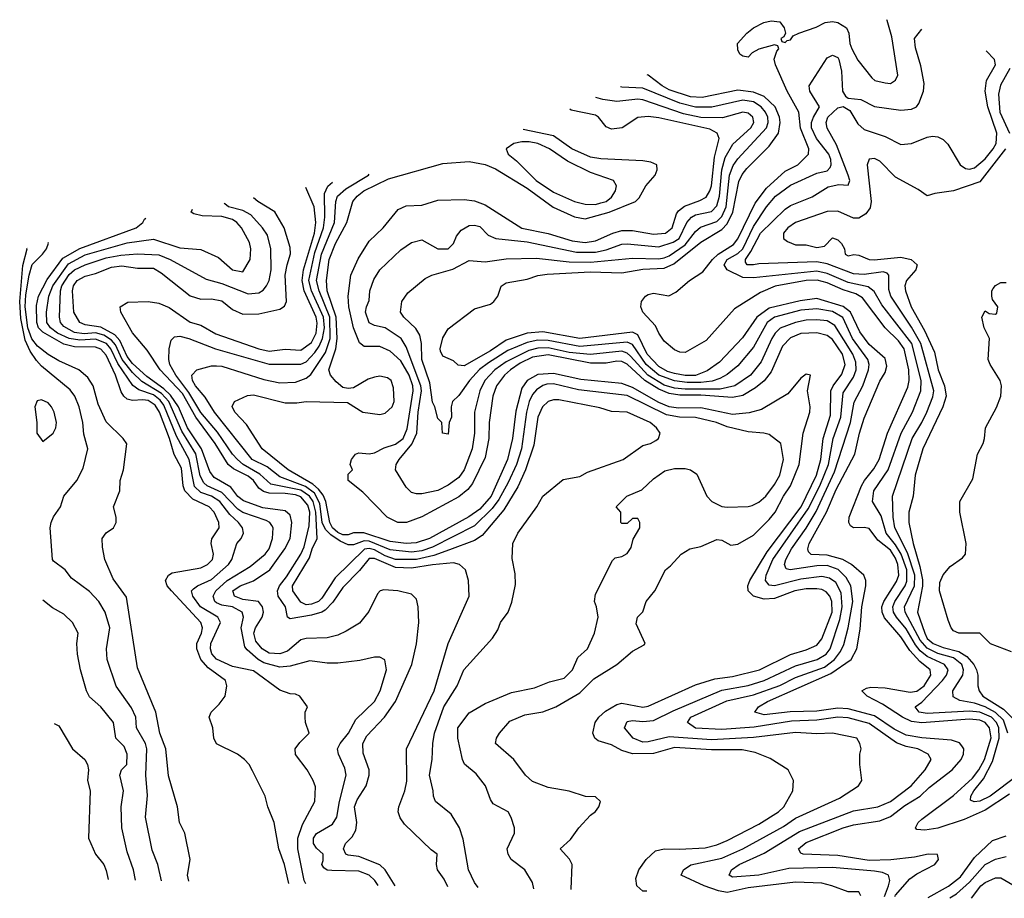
# Model space of a CAD drawing. Header units: inches. Extents: x 1793402 to 1900366, y 320852 to 470679.
# Tile 116 of 256: x 1793402 to 1797143, y 384522 to 387861. Entities that reach past the tile are written whole.
import ezdxf

# ---------------------------------------------------------------- set-up
doc = ezdxf.new("R2010")
doc.units = ezdxf.units.IN
doc.header["$MEASUREMENT"] = 0
doc.layers.add('B7398', color=7, linetype='Continuous')

msp = doc.modelspace()

# ---------------------------------------------------------------- linework, layer by layer
at = {"layer": 'B7398', "color": 4}
for points, elevation in [([(1797162.6, 384917.5), (1797070, 384856.8), (1796990, 384822), (1796890, 384788.7), (1796840.5, 384780.5), (1796810, 384784), (1796805.2, 384790), (1796815.1, 384810), (1796830, 384823), (1796950, 384912.8), (1797021.4, 384978.6), (1797046, 385010), (1797068.1, 385050), (1797092.3, 385132.3), (1797086, 385170), (1797070, 385189.7), (1797050, 385198.4), (1797010, 385202.3), (1796830, 385188.5), (1796790, 385194), (1796755.8, 385210), (1796680, 385260), (1796622, 385290), (1796601.2, 385310), (1796618.9, 385321.1), (1796635.9, 385324.1), (1796690, 385322.3), (1796785.3, 385305.3), (1796810, 385309.1), (1796838.5, 385330), (1796864, 385370), (1796861.6, 385390), (1796822.1, 385422.1), (1796783.6, 385463.6), (1796750, 385515.8), (1796687.8, 385587.8), (1796678.2, 385610), (1796677.2, 385630), (1796684.5, 385650), (1796733.7, 385726.3), (1796742.5, 385750), (1796738.7, 385790), (1796730, 385814.3), (1796710, 385845.1), (1796662.9, 385882.9), (1796630, 385927.3), (1796610, 385931.8), (1796569.6, 385929.6), (1796558, 385938), (1796552.3, 385950), (1796553.6, 385970), (1796600.4, 386090), (1796611.1, 386110), (1796646.5, 386153.5), (1796667.2, 386190), (1796699.1, 386290), (1796775.9, 386464.1), (1796780.9, 386490), (1796780.3, 386530), (1796762.8, 386610), (1796741, 386641), (1796689.7, 386690), (1796604.6, 386804.6), (1796578.9, 386818.9), (1796530, 386834.8), (1796470, 386861.6), (1796431.3, 386871.3), (1796390, 386869.8), (1796271.8, 386848.2), (1796216.1, 386823.9), (1796118.3, 386761.7), (1796010, 386641.6), (1795930, 386596), (1795910, 386597.2), (1795890, 386606), (1795850, 386639.3), (1795830, 386669.2), (1795817.8, 386697.8), (1795769.5, 386750), (1795762, 386770), (1795764.5, 386790), (1795779.3, 386810), (1795790, 386816.4), (1795810, 386821.3), (1795867.8, 386812.2), (1795895.1, 386824.9), (1795947, 386870), (1795997.5, 386902.5), (1796033.7, 386950), (1796055.4, 386970), (1796113.5, 387006.5), (1796130, 387028.4), (1796196.8, 387163.2), (1796238.7, 387221.3), (1796310, 387284.9), (1796358, 387310), (1796399.3, 387350), (1796400.7, 387370), (1796368.4, 387448.4), (1796362.6, 387510), (1796317.4, 387590), (1796274, 387690), (1796268.9, 387711.1), (1796278, 387742), (1796286, 387750), (1796282, 387762), (1796270, 387766), (1796210, 387748.7), (1796185.4, 387734.6), (1796170, 387718), (1796150, 387722), (1796138, 387730), (1796130, 387746), (1796129, 387770), (1796164, 387810), (1796189.5, 387830.5), (1796229.6, 387850.4), (1796256.7, 387856.7), (1796290, 387852.7), (1796306.8, 387830), (1796312, 387810), (1796304.7, 387795.3), (1796294, 387790), (1796298, 387778), (1796310, 387774), (1796318, 387782), (1796330, 387784.7), (1796340.9, 387799.1), (1796362, 387810), (1796427.8, 387832.2), (1796462, 387850), (1796490, 387854.4), (1796510, 387850.4), (1796542.8, 387830), (1796552.7, 387810), (1796556.4, 387770), (1796563.1, 387750), (1796586.8, 387706.8), (1796639.9, 387639.9), (1796651.3, 387630), (1796690, 387620.5), (1796710, 387619.1), (1796730, 387631.3), (1796738, 387650), (1796715.5, 387795.5), (1796697.4, 387857.4), (1796695.9, 387861)], 256), ([(1797192.1, 384987.9), (1797089.6, 384909.6), (1797050, 384891.3), (1797028.2, 384888.2), (1797014.6, 384894.6), (1797016.2, 384910), (1797026.9, 384930), (1797063.8, 384976.2), (1797098.3, 385041.7), (1797123.7, 385130), (1797122.2, 385170), (1797113.8, 385190), (1797094.8, 385210), (1797050, 385229.9), (1797010, 385232.9), (1796850, 385224.2), (1796819, 385230), (1796804, 385250), (1796830, 385267.7), (1796908.2, 385350), (1796923, 385370), (1796929.7, 385390), (1796915.6, 385410), (1796850, 385441.5), (1796823, 385463), (1796805.1, 385485.1), (1796770, 385545.7), (1796733.1, 385590), (1796722, 385610), (1796719.8, 385630), (1796726.6, 385650), (1796766.6, 385710), (1796773, 385727), (1796771.9, 385770), (1796750.4, 385830.4), (1796730, 385865.3), (1796694, 385910), (1796675, 385975), (1796641.6, 386030), (1796646.9, 386070), (1796701.1, 386150), (1796751, 386290), (1796794, 386370), (1796825.7, 386450), (1796826.4, 386490), (1796791.6, 386630), (1796678, 386778), (1796647.9, 386827.9), (1796625.7, 386845.7), (1796550, 386862.5), (1796470, 386896.8), (1796430, 386904.8), (1796190, 386879.7), (1796150, 386881.7), (1796089.8, 386909.8), (1796078.9, 386930), (1796089.7, 386950), (1796130, 386972.1), (1796149.8, 386990), (1796190, 387075.3), (1796239.7, 387150), (1796273.6, 387190), (1796330, 387231.8), (1796430, 387277.6), (1796470, 387287.2), (1796480.7, 387299.3), (1796485.4, 387310), (1796483.9, 387330), (1796476.1, 387350), (1796429.8, 387410), (1796410.9, 387450), (1796410.9, 387470), (1796418, 387490), (1796440.5, 387530), (1796403.6, 387590), (1796402, 387610), (1796470, 387716), (1796490, 387726.8), (1796510, 387717.3), (1796514.4, 387710), (1796524.8, 387664.8), (1796528.2, 387590), (1796539.6, 387570), (1796550, 387562.6), (1796597.2, 387557.2), (1796650, 387530.6), (1796750, 387517.1), (1796790, 387520.5), (1796809.6, 387530.4), (1796817.7, 387542.3), (1796836.2, 387590), (1796838, 387618), (1796825.8, 387685.8), (1796805.6, 387754.4), (1796801.2, 387790), (1796829.5, 387824.6)], 252), ([(1797156.5, 385150), (1797139.3, 385199.3), (1797110, 385228.4), (1797070, 385249.2), (1797030, 385263.2), (1796973.9, 385273.9), (1796948, 385288), (1796947.3, 385310), (1796985.4, 385370), (1796988.4, 385390), (1796981.7, 385410), (1796950, 385435.9), (1796890, 385452.6), (1796850, 385473), (1796823.4, 385503.4), (1796775.8, 385590), (1796766.6, 385610), (1796764.2, 385630), (1796801.8, 385710), (1796803.2, 385750), (1796775.3, 385835.3), (1796726.6, 385930), (1796720.4, 385970), (1796718.4, 386050), (1796792.4, 386270), (1796829.7, 386330), (1796848.4, 386370), (1796871.8, 386428.2), (1796874.5, 386450), (1796825.7, 386630), (1796790, 386693), (1796711.1, 386810), (1796704.2, 386835.8), (1796704.5, 386890), (1796697.5, 386897.5), (1796682.4, 386902.4), (1796610, 386892.1), (1796570, 386895), (1796470, 386932.9), (1796430, 386940.8), (1796210, 386933.7), (1796189.7, 386929.7), (1796166, 386930), (1796160.1, 386940.1), (1796159.6, 386950), (1796180.2, 386979.8), (1796216.9, 387050), (1796310, 387140.4), (1796330, 387154.4), (1796412.7, 387187.3), (1796474, 387226), (1796514.4, 387234.4), (1796550, 387232), (1796556, 387250), (1796549.5, 387270), (1796505.7, 387385.7), (1796470, 387449), (1796466, 387470), (1796472, 387490), (1796510, 387526), (1796530, 387531.3), (1796555.6, 387515.6), (1796585.9, 387465.8), (1796610, 387443.8), (1796690, 387417.3), (1796750, 387386.8), (1796790, 387391), (1796850, 387414.8), (1796870, 387418.8), (1796890, 387416), (1796910, 387406), (1796927.9, 387387.9), (1796974.8, 387310), (1796995.2, 387295.2), (1797010, 387292.7), (1797030, 387297.6), (1797070, 387332), (1797101, 387370), (1797112, 387390), (1797114.7, 387430), (1797079.7, 387530), (1797069.5, 387590), (1797075.1, 387630), (1797109.7, 387690), (1797105.1, 387710), (1797073.6, 387743.2)], 248), ([(1797164.4, 387675.6), (1797128, 387612.1), (1797121.4, 387578.6), (1797125.5, 387510), (1797162.2, 387430)], 244), ([(1796727, 384528.3), (1796730, 384533.7), (1796784.1, 384595.9), (1796810, 384614.4), (1796879.3, 384650), (1796892.7, 384670), (1796889, 384689), (1796854, 384690), (1796802, 384678), (1796712.2, 384667.8), (1796630, 384665.5), (1796510, 384684.2), (1796378, 384690), (1796370, 384694), (1796360.9, 384710), (1796390, 384734.6), (1796530, 384790.3), (1796570, 384801.5), (1796670, 384815.8), (1796710, 384832.8), (1796765.4, 384874.6), (1796823.5, 384910), (1796857, 384943), (1796944.2, 385010), (1796978.7, 385050), (1796987.3, 385070), (1796989.4, 385090), (1796982, 385102), (1796972.4, 385112.4), (1796942.8, 385122.8), (1796830, 385131.4), (1796770, 385142), (1796724.2, 385164.2), (1796650, 385214.9), (1796550, 385241.8), (1796510, 385244.8), (1796430, 385233.2), (1796329.1, 385230.9), (1796230, 385219.7), (1796195.3, 385230), (1796209.2, 385250), (1796242.7, 385270), (1796483.8, 385376.2), (1796560.7, 385430), (1796582.4, 385470), (1796594.8, 385545.3), (1796601.1, 385630), (1796616.3, 385710), (1796617, 385730), (1796609.6, 385749.6), (1796562, 385790), (1796529.8, 385809.8), (1796470, 385825.8), (1796408.5, 385828.5), (1796398.6, 385838.6), (1796396.2, 385850), (1796402, 385870), (1796467.7, 385990), (1796504.5, 386075.5), (1796574.8, 386210), (1796592.3, 386290), (1796610, 386346.8), (1796670, 386487.3), (1796690, 386520.7), (1796696.3, 386543.7), (1796690, 386573.6), (1796630, 386626.9), (1796594.5, 386674.6), (1796558.2, 386750), (1796530, 386770.6), (1796430, 386801.6), (1796367.1, 386792.9), (1796250, 386764.1), (1796202.3, 386730), (1796147.6, 386652.4), (1796060.7, 386559.3), (1796014, 386526), (1795970, 386509.1), (1795930, 386509.2), (1795890, 386516.3), (1795863.7, 386523.7), (1795830, 386542.5), (1795785.7, 386590), (1795750, 386663.5), (1795730, 386673.5), (1795530.2, 386649.8), (1795390, 386674.8), (1795330.1, 386669.9), (1795250, 386642.7), (1795190, 386602), (1795090, 386545.6), (1795067.5, 386547.5), (1795050, 386564), (1795010, 386582), (1795000.9, 386600.9), (1794999.3, 386610), (1795010, 386652), (1795030, 386686), (1795130, 386762.8), (1795190, 386780.5), (1795202.7, 386790), (1795218.4, 386810), (1795231.5, 386848.5), (1795250, 386861.6), (1795330, 386874.4), (1795370, 386888.4), (1795405.9, 386894.1), (1795570, 386902.2), (1795690, 386899), (1795770, 386912.3), (1795850, 386916.2), (1795887.2, 386932.8), (1795990, 387015.6), (1796070, 387063.6), (1796090, 387084.9), (1796111.3, 387130), (1796134.5, 387245.5), (1796147.2, 387272.8), (1796164.6, 387295.4), (1796250, 387380.4), (1796285.4, 387430), (1796291.8, 387470), (1796288.8, 387490), (1796271.7, 387530), (1796230, 387568.7), (1796190, 387585.5), (1796130, 387593.6), (1795994.6, 387565.4), (1795950, 387567.9), (1795870, 387595), (1795842.4, 387610), (1795790, 387649.6), (1795786.2, 387651.1)], 264), ([(1796687.3, 384529.2), (1796702.6, 384570), (1796707.6, 384590), (1796702.7, 384610), (1796680.1, 384620.1), (1796650, 384625.7), (1796490, 384639.7), (1796324.5, 384635.5), (1796210, 384609.8), (1796110, 384602), (1796097.2, 384610), (1796106.6, 384630), (1796135.1, 384650), (1796230, 384693.4), (1796364.2, 384775.8), (1796570, 384854.9), (1796662, 384870), (1796710, 384890.4), (1796789.4, 384950), (1796842.7, 385010), (1796865.2, 385050), (1796853.2, 385070), (1796814, 385090), (1796770, 385098.3), (1796732.7, 385112.7), (1796630, 385186), (1796550, 385207.4), (1796510, 385209.8), (1796430, 385198.4), (1796334.8, 385194.8), (1796192.9, 385172.9), (1796070, 385163.8), (1795970, 385168.6), (1795939.3, 385190), (1795952.3, 385210), (1796088.1, 385271.9), (1796190, 385295.2), (1796290, 385330.2), (1796350, 385360.7), (1796459.4, 385400.6), (1796498, 385430), (1796520.6, 385459.4), (1796533.2, 385486.8), (1796549.8, 385550), (1796566.8, 385650), (1796559.2, 385710), (1796541.5, 385741.5), (1796511.3, 385771.3), (1796470, 385786.8), (1796430, 385785.8), (1796329.7, 385769.7), (1796314.5, 385774.5), (1796308, 385790), (1796313, 385810), (1796334.7, 385850), (1796390, 385928.7), (1796428, 385992), (1796497.6, 386142.4), (1796558.2, 386330), (1796572.1, 386407.9), (1796605.7, 386470), (1796627.3, 386530), (1796629.7, 386550), (1796624.4, 386570), (1796566, 386650), (1796529.1, 386729.1), (1796490, 386752.4), (1796430, 386762.8), (1796370, 386756.5), (1796269.4, 386730.6), (1796241.7, 386710), (1796190, 386617), (1796130, 386545.6), (1796090, 386513), (1796062.4, 386497.6), (1796032.5, 386487.5), (1795990, 386482), (1795938.4, 386481.6), (1795890, 386488.5), (1795830, 386509.9), (1795782, 386550), (1795730, 386626.9), (1795710, 386635.8), (1795530, 386619.1), (1795410, 386642), (1795370, 386642.9), (1795330, 386634.2), (1795256.3, 386603.7), (1795183.4, 386556.7), (1795148.8, 386531.2), (1795110.3, 386490), (1795070, 386432.7), (1795046, 386410), (1795041, 386390), (1795042, 386350), (1795034, 386330), (1795030, 386286), (1795008, 386290), (1795006, 386330), (1794990, 386346), (1794979, 386390), (1794970, 386408), (1794960.6, 386480.6), (1794929.8, 386570), (1794928, 386630), (1794922, 386662), (1794907.1, 386687.1), (1794861.2, 386730), (1794849.2, 386750), (1794854, 386790), (1794876.5, 386823.5), (1794942.5, 386877.5), (1794968, 386890), (1795047.2, 386912.8), (1795110, 386945.5), (1795170, 386940.5), (1795250, 386952.7), (1795365.6, 386954.4), (1795490, 386941.2), (1795570, 386939.3), (1795730, 386955.3), (1795830, 386952.3), (1795850, 386955.5), (1795870, 386963.9), (1795930, 387005.2), (1795970, 387055.8), (1795988, 387072), (1796050, 387094), (1796070, 387113.4), (1796086.3, 387150), (1796099.3, 387270), (1796113.2, 387306.8), (1796130, 387332.2), (1796239.7, 387450), (1796245.7, 387470), (1796244.4, 387490), (1796235.4, 387510), (1796218.9, 387530), (1796190, 387548.6), (1796150, 387555.8), (1796031.1, 387528.9), (1795970, 387528.1), (1795910, 387543.5), (1795770, 387600.3), (1795690, 387604.2), (1795684.2, 387606.1)], 268), ([(1796597.4, 384531.2), (1796590, 384546), (1796550, 384546), (1796488, 384570), (1796450, 384579.5), (1796350, 384583), (1796170, 384562.4), (1796090, 384543.9), (1796057.2, 384550), (1796002.7, 384570), (1795915.3, 384610), (1795924, 384630), (1795951.3, 384648.7), (1796070, 384674.3), (1796149.4, 384710), (1796304.5, 384795.5), (1796350, 384826), (1796517.1, 384902.9), (1796588.7, 384950), (1796601.2, 384970), (1796594, 385030), (1796594, 385070), (1796599, 385090), (1796594, 385110), (1796582, 385130), (1796490, 385149.4), (1796430, 385147.6), (1796350, 385152.4), (1796190, 385132.9), (1796030, 385124.1), (1795870, 385135.6), (1795790, 385116.4), (1795770, 385115.8), (1795732.7, 385130), (1795699.3, 385170), (1795710, 385193.4), (1795730, 385197.6), (1795770, 385194), (1795810, 385197.4), (1795885.2, 385234.8), (1796070, 385312.4), (1796170, 385330.2), (1796229.8, 385350.2), (1796350, 385405.5), (1796432, 385430), (1796466, 385450), (1796481.5, 385470), (1796518.1, 385581.9), (1796527.1, 385630), (1796522.5, 385682.5), (1796502.5, 385722.5), (1796478.9, 385738.9), (1796450, 385745.1), (1796370, 385734.6), (1796270, 385709.7), (1796250, 385712), (1796235.6, 385730), (1796237.4, 385750), (1796263.8, 385810), (1796397.5, 386002.5), (1796441.7, 386090), (1796474.6, 386170), (1796492, 386270), (1796521.4, 386350), (1796530, 386442.8), (1796570, 386503), (1796579.8, 386530), (1796579.1, 386559.1), (1796567.8, 386590), (1796498.3, 386698.3), (1796470, 386716), (1796430, 386720.9), (1796390, 386719.3), (1796349.3, 386710.7), (1796291.2, 386688.8), (1796272, 386670), (1796259.6, 386650), (1796219, 386561), (1796178.4, 386510), (1796119.1, 386470), (1796063.6, 386456.4), (1795930, 386456.7), (1795890, 386461.2), (1795850, 386472.5), (1795788, 386510), (1795722.1, 386582.1), (1795710, 386593.1), (1795690, 386600.7), (1795570, 386588.2), (1795490, 386596.1), (1795410, 386614.5), (1795370, 386612.8), (1795336.1, 386603.9), (1795250, 386560.3), (1795207.2, 386530), (1795168.9, 386490), (1795150.3, 386450), (1795130.3, 386370), (1795130.3, 386289.7), (1795121.1, 386230), (1795090.3, 386150), (1795070, 386120.7), (1795030, 386091.8), (1794990, 386072), (1794930, 386059.3), (1794910, 386059.3), (1794890, 386064), (1794870, 386084), (1794829.3, 386150), (1794832.3, 386170), (1794843.7, 386190), (1794891.6, 386248.4), (1794911.1, 386290), (1794915.5, 386370), (1794928.3, 386450), (1794925.4, 386470), (1794870, 386617.2), (1794851.6, 386650), (1794790, 386689.6), (1794750, 386699.3), (1794730, 386709.2), (1794716, 386750), (1794719, 386770), (1794730, 386794), (1794732, 386830), (1794746.7, 386873.3), (1794770, 386910.8), (1794850, 386986.8), (1794890, 387014), (1794930, 387024.9), (1794990, 386990.7), (1795029.3, 386990.7), (1795049.5, 387010.5), (1795061.6, 387038.4), (1795078.9, 387061.1), (1795110, 387078.8), (1795130, 387080.7), (1795150, 387074.8), (1795182.3, 387042.3), (1795211.3, 387030), (1795330, 387016.9), (1795517.8, 386977.8), (1795590, 386977.2), (1795630, 386985.8), (1795690, 387007.4), (1795710, 387008.9), (1795830, 386997.8), (1795884.9, 387015.1), (1795908, 387030), (1795936.9, 387090), (1795954, 387110), (1795970, 387119), (1796030, 387131.8), (1796050, 387153), (1796060.3, 387190), (1796069.2, 387290.8), (1796082.3, 387337.7), (1796111.8, 387388.2), (1796179.6, 387450), (1796191.1, 387470), (1796187.3, 387490), (1796170, 387505.6), (1796150, 387509.6), (1796071.5, 387488.5), (1795990, 387489.8), (1795923.8, 387503.8), (1795770, 387556), (1795750, 387559.2), (1795670, 387549.7), (1795617.5, 387557.5), (1795591.1, 387565.1)], 272), ([(1795785.2, 384548.8), (1795769.7, 384549.7), (1795746.6, 384570), (1795743.2, 384596.8), (1795754, 384630), (1795782.7, 384670), (1795818, 384702), (1795850, 384710.5), (1795908.3, 384708.3), (1796005.9, 384714.1), (1796050, 384724.6), (1796090, 384741.1), (1796210, 384804.2), (1796285.2, 384850), (1796305.2, 384870), (1796339, 384930), (1796342, 384970), (1796322, 385010), (1796253.8, 385053.8), (1796196.4, 385076.4), (1796146.7, 385086.7), (1796030, 385085.8), (1795890, 385095), (1795810, 385072.1), (1795730, 385070.9), (1795690, 385083.1), (1795650, 385104.7), (1795600.1, 385120.1), (1795586.6, 385130), (1795579.6, 385150), (1795588, 385190), (1795601.6, 385210), (1795627, 385233), (1795670, 385258.9), (1795690, 385264.2), (1795770, 385248.7), (1795790, 385252.4), (1795970, 385332.7), (1796043.3, 385356.7), (1796110, 385364.4), (1796212.7, 385390), (1796330, 385448.9), (1796390, 385466.3), (1796430, 385484.2), (1796450, 385508), (1796488.6, 385610), (1796487.2, 385650), (1796479.7, 385670), (1796466.4, 385686.4), (1796450, 385695.1), (1796430, 385698.5), (1796390, 385697.6), (1796347.3, 385690), (1796270, 385661), (1796230, 385658.5), (1796189.5, 385670), (1796169.6, 385690), (1796167.8, 385710), (1796175.4, 385730), (1796241.8, 385838.2), (1796370.6, 386010), (1796429.1, 386130), (1796446.3, 386190), (1796454.2, 386270), (1796482.2, 386357.8), (1796483.5, 386450), (1796492.1, 386470), (1796526.1, 386513.8), (1796538.2, 386550), (1796527.8, 386590), (1796490, 386645.4), (1796470, 386661.1), (1796430, 386671.1), (1796370, 386668.4), (1796330, 386652.6), (1796300.2, 386619.8), (1796256.7, 386523.3), (1796230, 386488), (1796197.8, 386462.2), (1796150, 386433.3), (1796110, 386424.6), (1795990, 386434.1), (1795910, 386433.5), (1795870, 386439.9), (1795830, 386457.1), (1795776.5, 386490), (1795710, 386551.8), (1795690, 386561.8), (1795670, 386562.8), (1795630, 386555.3), (1795570, 386555.4), (1795410, 386586.9), (1795350, 386578), (1795303.7, 386556.3), (1795266, 386530), (1795243.6, 386510), (1795212.9, 386470), (1795199.6, 386430), (1795186, 386330), (1795184.9, 386270), (1795170, 386197.2), (1795122.2, 386097.8), (1795104.3, 386075.7), (1795070, 386047.1), (1794930, 385971.6), (1794871.3, 385950), (1794838, 385950), (1794798, 385970), (1794705.1, 386065.1), (1794649.2, 386110), (1794650, 386134), (1794666, 386150), (1794658, 386170), (1794662, 386190), (1794678, 386210), (1794690, 386214.8), (1794730, 386210.8), (1794750, 386214.8), (1794786, 386234), (1794830, 386247.8), (1794859.2, 386270), (1794874.3, 386305.7), (1794897, 386450), (1794895.8, 386470), (1794881.8, 386510), (1794850, 386565.1), (1794810, 386601.3), (1794770, 386618.7), (1794710, 386619.6), (1794692.5, 386632.5), (1794669.8, 386690), (1794652.8, 386770), (1794649.8, 386810), (1794659.7, 386890), (1794688.2, 386951.8), (1794730, 387018.8), (1794782.7, 387070), (1794840.1, 387139.9), (1794870, 387154), (1794930, 387156.3), (1794990, 387175.5), (1795090, 387177.1), (1795130, 387172), (1795170, 387157.6), (1795309.2, 387069.2), (1795410, 387047.9), (1795500.4, 387020.4), (1795550, 387014.4), (1795590, 387020.8), (1795656, 387050), (1795690, 387059.6), (1795730, 387059.6), (1795810, 387046.5), (1795855.1, 387050), (1795880.5, 387070), (1795896.8, 387123.2), (1795904.8, 387135.2), (1795927.8, 387152.2), (1795986.5, 387173.5), (1796010, 387186.7), (1796024.4, 387210), (1796029.8, 387230.2), (1796041.5, 387338.5), (1796059.7, 387410), (1796052, 387430), (1796024.4, 387444.4), (1795830, 387488), (1795790, 387493), (1795750, 387489.3), (1795691.3, 387450), (1795650, 387445.1), (1795630, 387453.2), (1795601.2, 387490), (1795590, 387498), (1795497.1, 387517.1), (1795491.5, 387521.2)], 276), ([(1795497, 384555.1), (1795496.5, 384556.5), (1795500.7, 384650), (1795491.3, 384671.3), (1795455.3, 384710), (1795494.7, 384745.3), (1795526, 384790), (1795570, 384838), (1795590, 384852), (1795602, 384870), (1795608, 384890), (1795590, 384908), (1795551.3, 384908.7), (1795489.4, 384929.4), (1795410, 384943.7), (1795350, 384966), (1795324, 384990), (1795279, 385050), (1795209.2, 385110), (1795213.2, 385130), (1795225.2, 385150), (1795264.4, 385195.6), (1795321, 385219), (1795390, 385230.4), (1795439.3, 385250), (1795530, 385303), (1795583.5, 385356.5), (1795670, 385410.7), (1795730, 385461), (1795774.6, 385485.4), (1795778, 385490), (1795744.7, 385564.7), (1795749.3, 385590.7), (1795768.9, 385611.1), (1795782, 385650), (1795815.3, 385690), (1795855.3, 385770), (1795874.8, 385785.2), (1795915.3, 385830), (1795948, 385850), (1795990, 385858.8), (1796050, 385886), (1796070, 385882.8), (1796104, 385864), (1796130, 385867.3), (1796190, 385902.4), (1796250, 385961.6), (1796272.8, 385990), (1796304, 386050), (1796330.7, 386089.3), (1796363.1, 386170), (1796378.9, 386290), (1796403.6, 386370), (1796405.1, 386390), (1796395.1, 386450), (1796406, 386510), (1796390, 386514), (1796370, 386499), (1796320.9, 386439.1), (1796220.5, 386379.5), (1796173.3, 386366.7), (1796110, 386361), (1795990, 386385.5), (1795904.9, 386384.9), (1795870, 386389.8), (1795830, 386405.8), (1795730, 386463.7), (1795690, 386478.8), (1795533.8, 386493.8), (1795430, 386516.8), (1795370, 386512.9), (1795330.2, 386489.8), (1795310, 386460.9), (1795286.6, 386373.4), (1795274.4, 386270), (1795254.7, 386190), (1795192.9, 386050), (1795150, 386000.4), (1795108, 385972), (1794958.4, 385890), (1794907.7, 385872.3), (1794870, 385869.8), (1794810, 385877.5), (1794709, 385911), (1794670, 385911.2), (1794650, 385902.7), (1794630, 385903.7), (1794610, 385912.7), (1794589.9, 385930), (1794579.8, 385950), (1794564.9, 386030), (1794554.3, 386054.3), (1794537.3, 386077.3), (1794516, 386096), (1794421.3, 386150), (1794322.9, 386230), (1794263, 386323), (1794219.3, 386370), (1794209.4, 386390.6), (1794218, 386410), (1794267.3, 386432.7), (1794290, 386435.5), (1794410, 386404.4), (1794455.3, 386404.7), (1794490, 386410.4), (1794646.7, 386406.7), (1794706, 386370), (1794770, 386360.3), (1794790, 386366), (1794816.9, 386390), (1794825.1, 386410), (1794822.4, 386462.4), (1794812.6, 386490), (1794799.8, 386499.8), (1794770, 386506.6), (1794750, 386502.6), (1794725.7, 386494.3), (1794670, 386462), (1794650, 386459.5), (1794630, 386463.7), (1794604.4, 386484.4), (1794582.9, 386510), (1794576.3, 386530), (1794603.2, 386610), (1794607.9, 386650), (1794603.6, 386730), (1794569.8, 386830.2), (1794567.9, 386870), (1794577.4, 386950), (1794601.2, 387010), (1794645.1, 387090), (1794668, 387170), (1794683.6, 387190), (1794709.6, 387210), (1794803.5, 387256.5), (1795010, 387314.9), (1795110, 387322.6), (1795170, 387310.4), (1795210, 387294), (1795330, 387220.3), (1795428.4, 387148.4), (1795510, 387111.7), (1795550, 387104), (1795640.9, 387130), (1795741.2, 387170), (1795755.8, 387184.2), (1795780.9, 387230), (1795816, 387270), (1795824, 387290), (1795822, 387310), (1795799.5, 387319.5), (1795770, 387324.5), (1795610, 387332.2), (1795570, 387339.1), (1795499.5, 387370), (1795430, 387419.7), (1795315.2, 387443.4)], 284), ([(1797147.2, 387370), (1797050, 387244.9), (1796950, 387210.6), (1796879, 387201), (1796850, 387191.3), (1796815.9, 387215.9), (1796730, 387263), (1796670, 387322.8), (1796650, 387334), (1796629.3, 387330.7), (1796621.2, 387310), (1796636.9, 387170), (1796633.5, 387146.5), (1796617, 387123), (1796590, 387106.4), (1796570, 387106.4), (1796510, 387133), (1796470, 387132.4), (1796349.3, 387090), (1796320.9, 387070), (1796303.7, 387050), (1796304, 387030), (1796318.6, 387018.6), (1796350, 387006), (1796390, 387006), (1796430, 386995.1), (1796459.9, 387000.1), (1796490, 387032.3), (1796510, 387024), (1796524, 387010), (1796535.3, 386990), (1796538, 386970), (1796550, 386964), (1796571.1, 386968.9), (1796590, 386966), (1796629.7, 386949.7), (1796648.5, 386948.4), (1796750, 386958), (1796789.2, 386950), (1796811.8, 386930), (1796807.3, 386910), (1796771.8, 386870), (1796765.1, 386850), (1796767.3, 386830), (1796788.4, 386770), (1796840, 386680), (1796878, 386598), (1796891.1, 386530), (1796915.3, 386470), (1796921.4, 386430), (1796909.8, 386390), (1796832.8, 386230), (1796804.7, 386130), (1796796.3, 386050), (1796779.7, 385990), (1796780.5, 385950), (1796796.1, 385870), (1796822.5, 385782.5), (1796832.3, 385732.3), (1796831.7, 385708.3), (1796812.6, 385610), (1796840.3, 385530), (1796850, 385509.8), (1796873, 385490), (1796910, 385475), (1796970, 385460.2), (1797001, 385441), (1797027.6, 385410), (1797036.8, 385390), (1797042.6, 385370), (1797042, 385330), (1797047, 385310), (1797061.6, 385290), (1797140.2, 385240.2), (1797210, 385172.7)], 244), ([(1795143.7, 384562.8), (1795130, 384582), (1795107.3, 384630), (1795086.8, 384746.8), (1795072.7, 384790), (1795041.5, 384841.5), (1794982, 384890), (1794974, 384910), (1794973.2, 384930), (1794958.4, 384990), (1794969.4, 385050), (1794971.8, 385110), (1794977.6, 385150), (1795013.6, 385250), (1795064.5, 385330), (1795089.2, 385390), (1795198, 385510), (1795218, 385542), (1795229, 385570), (1795257.2, 385610), (1795272.1, 385647.9), (1795285.6, 385714.4), (1795284.7, 385755.3), (1795272.9, 385812.9), (1795276, 385870), (1795294.5, 385910), (1795366.6, 386010), (1795389.3, 386050), (1795467, 386113), (1795530, 386124.9), (1795558.9, 386141.1), (1795695.3, 386190), (1795770, 386242.8), (1795798, 386250), (1795818.6, 386261.4), (1795828.7, 386270), (1795835.3, 386290), (1795821.2, 386310), (1795797.2, 386330), (1795710, 386369.4), (1795650, 386371.8), (1795606.2, 386386.2), (1795450, 386416.2), (1795430, 386416.2), (1795410, 386409.5), (1795388.5, 386390), (1795370.3, 386350), (1795355.5, 386244.5), (1795324, 386150), (1795294.5, 386085.5), (1795241.2, 385998.8), (1795159.1, 385900.9), (1795130, 385881.6), (1795034.2, 385845.8), (1794975.6, 385824.4), (1794909.8, 385809.8), (1794830, 385809.8), (1794790, 385824.1), (1794750, 385846.8), (1794730, 385852), (1794711.7, 385848.3), (1794599.9, 385740.1), (1794550, 385662.9), (1794537.1, 385650), (1794510, 385639.7), (1794490, 385637.6), (1794470, 385647), (1794439.5, 385690), (1794438.7, 385710), (1794503.5, 385816.5), (1794513, 385850), (1794532.3, 385890), (1794526.6, 385990), (1794516.5, 386030), (1794502.9, 386050), (1794470, 386072.7), (1794356.4, 386096.4), (1794314.1, 386134.1), (1794251.2, 386170), (1794229.2, 386189.2), (1794209.9, 386209.9), (1794153.6, 386293.6), (1794090, 386368.5), (1794044.6, 386444.6), (1793995.6, 386510), (1793972, 386550), (1793967.8, 386570), (1793969.5, 386610.5), (1793977.2, 386642.8), (1793990, 386656), (1794010, 386658.8), (1794044.7, 386650), (1794146, 386610), (1794350, 386551.5), (1794470, 386551.4), (1794490, 386560.9), (1794523.3, 386596.7), (1794539.8, 386620.2), (1794552.7, 386650), (1794560.2, 386690), (1794555.9, 386730), (1794509.9, 386830), (1794500.8, 386870), (1794523.3, 386976.7), (1794556, 387070), (1794560.7, 387110), (1794559.5, 387200.5), (1794572, 387228), (1794589.8, 387244.1)], 292), ([(1795355.1, 384558.2), (1795350, 384582), (1795321.2, 384630), (1795269.5, 384669.5), (1795257.2, 384690), (1795254, 384710), (1795282, 384770), (1795282, 384790), (1795268.9, 384828.9), (1795258, 384850), (1795200.9, 384880.9), (1795190, 384898), (1795172, 384950), (1795135.6, 384995.6), (1795091.9, 385031.9), (1795083.7, 385050), (1795066.6, 385130), (1795067, 385170), (1795110, 385226.8), (1795170, 385262.8), (1795270, 385304), (1795357.5, 385322.5), (1795415.1, 385344.9), (1795470, 385358), (1795502, 385390), (1795522.9, 385437.1), (1795559, 385470), (1795585.2, 385530), (1795599.3, 385590), (1795593.2, 385630), (1795585.2, 385650), (1795590, 385678), (1795654.6, 385805.4), (1795664, 385816), (1795690, 385821), (1795710, 385832), (1795724.7, 385855.3), (1795733.2, 385886.8), (1795758, 385930), (1795758, 385950), (1795750, 385966), (1795730, 385966), (1795710, 385946), (1795690, 385946), (1795686, 385950), (1795686, 385990), (1795668, 386010), (1795708.7, 386050), (1795766, 386074), (1795810, 386116), (1795853.6, 386146.4), (1795890, 386154.8), (1795930, 386154.8), (1795950.7, 386150.7), (1795974, 386134), (1796012, 386050), (1796032, 386030), (1796070, 386010.8), (1796090, 386008), (1796170, 386010.5), (1796185.4, 386014.6), (1796210, 386027.7), (1796237, 386050), (1796270, 386094), (1796289.6, 386130), (1796303.7, 386190), (1796293.2, 386250), (1796250, 386284), (1796229.3, 386289.3), (1796170, 386295.1), (1796090, 386313.6), (1796049.7, 386329.7), (1795970, 386349.7), (1795909.2, 386350.8), (1795859, 386359), (1795710, 386433.1), (1795525.2, 386454.7), (1795430, 386477.2), (1795404.6, 386475.4), (1795389.3, 386470.7), (1795365.6, 386454.4), (1795350, 386436.2), (1795337.7, 386410), (1795328, 386370), (1795308.2, 386230), (1795289.2, 386170), (1795257.9, 386102.1), (1795222.2, 386037.8), (1795197.1, 386002.9), (1795130, 385937.7), (1794970, 385856.5), (1794930, 385842.9), (1794890, 385837.8), (1794810, 385846.6), (1794730, 385879.2), (1794710, 385879.9), (1794670, 385865.6), (1794650, 385865), (1794619, 385879), (1794583.9, 385903.9), (1794563.9, 385923.9), (1794551.2, 385950), (1794542.6, 386022.6), (1794521.3, 386061.3), (1794487.2, 386087.2), (1794390, 386123.1), (1794341.7, 386161.7), (1794285.1, 386190), (1794142, 386370), (1794106, 386426), (1794070, 386469.6), (1794058, 386490), (1794056, 386510), (1794075.3, 386530), (1794130, 386545.5), (1794150, 386546), (1794170, 386544.4), (1794330, 386494), (1794390, 386481.3), (1794450, 386483.8), (1794490, 386499.3), (1794507.4, 386512.6), (1794563.2, 386596.8), (1794580.9, 386650), (1794579.6, 386730), (1794539.5, 386830), (1794529.8, 386870), (1794549.1, 386970), (1794598, 387090), (1794603.1, 387170), (1794609.7, 387190), (1794641.4, 387218.6), (1794726.6, 387270), (1794730, 387273.6)], 288), ([(1795028.3, 384565.3), (1795015.1, 384595.1), (1794989.2, 384630), (1794985.2, 384650), (1794988, 384690), (1794965.6, 384705.6), (1794863.3, 384803.3), (1794847.2, 384827.2), (1794839.5, 384850), (1794842, 384870), (1794865.1, 384930), (1794873.3, 384966.7), (1794872, 385090), (1794976.3, 385310), (1795029.7, 385490), (1795109.2, 385670), (1795106.6, 385730), (1795095.1, 385770), (1795073.2, 385790), (1795050, 385796.3), (1794969.7, 385789.7), (1794890, 385777), (1794830, 385779.1), (1794750, 385813.5), (1794730, 385813.3), (1794692.8, 385767.2), (1794630, 385703.5), (1794592.1, 385647.9), (1794562.6, 385617.4), (1794550, 385609), (1794510, 385598.6), (1794430, 385584.7), (1794419.3, 385590), (1794411.1, 385630), (1794384.4, 385670), (1794380.7, 385690), (1794388.8, 385710), (1794415.9, 385744.1), (1794470.4, 385829.6), (1794482.9, 385857.1), (1794502, 385938), (1794504.2, 385990), (1794496.6, 386016.6), (1794470, 386047.3), (1794450, 386054.9), (1794410, 386060.5), (1794350, 386061.4), (1794327.5, 386067.5), (1794310, 386081.1), (1794289.8, 386110), (1794270, 386126.8), (1794213.8, 386153.8), (1794193.5, 386170), (1794145, 386250), (1794071.3, 386350), (1794020, 386440), (1793935.1, 386530), (1793885.7, 386605.7), (1793830, 386671.6), (1793786.6, 386750), (1793784, 386770), (1793812.3, 386787.7), (1793889.6, 386790.4), (1793930, 386783.8), (1793970, 386766.7), (1794050, 386711.6), (1794090, 386699.6), (1794147.4, 386667.4), (1794310, 386610.3), (1794350, 386601.5), (1794410, 386608.9), (1794470, 386604.6), (1794510, 386633.7), (1794528.8, 386670), (1794532.1, 386707.9), (1794527.8, 386730), (1794482.3, 386830), (1794475, 386870), (1794479.9, 386910), (1794521.4, 387050), (1794527.3, 387090), (1794520.4, 387150), (1794489.5, 387223)], 296), ([(1794828.4, 384569.7), (1794790, 384629.6), (1794770, 384649.6), (1794690, 384681.1), (1794650, 384685.6), (1794641.2, 384690), (1794632.3, 384710), (1794639.5, 384730), (1794664.7, 384755.3), (1794679.2, 384780.8), (1794682.6, 384810), (1794674.3, 384870), (1794683.5, 384896.5), (1794717.6, 384950), (1794729.6, 384990), (1794729.6, 385010), (1794707, 385073), (1794705.6, 385110), (1794720.6, 385139.4), (1794787.6, 385210), (1794829.6, 385270), (1794891.3, 385410), (1794909.5, 385489.5), (1794918.4, 385570), (1794916.2, 385630), (1794910, 385659), (1794890, 385678.4), (1794838, 385690), (1794785.3, 385694.7), (1794771.3, 385690), (1794761.1, 385678.9), (1794728.1, 385611.9), (1794692.5, 385567.5), (1794642.8, 385537.2), (1794610, 385522), (1794570, 385511.8), (1794490, 385509.5), (1794470, 385504.5), (1794419.2, 385460.8), (1794390, 385451.7), (1794350, 385453.8), (1794322.6, 385470), (1794298.8, 385498.8), (1794291.7, 385530), (1794297.2, 385550), (1794323.1, 385590), (1794328.3, 385610), (1794324.7, 385630), (1794309.7, 385649.7), (1794250, 385658), (1794218, 385670), (1794211.6, 385690), (1794239.3, 385710), (1794290, 385728.5), (1794352.4, 385770), (1794409.7, 385850), (1794429.7, 385890), (1794435.6, 385950), (1794430, 385978), (1794410, 385994.7), (1794325.6, 386005.6), (1794252.2, 386032.2), (1794230, 386048.4), (1794203.9, 386083.9), (1794140.7, 386120.7), (1794123.6, 386143.6), (1794092.7, 386230), (1794039.1, 386310), (1794004.9, 386390), (1793974.6, 386434.6), (1793950, 386457.8), (1793884.7, 386504.7), (1793830, 386554.6), (1793810, 386581.5), (1793781.7, 386641.7), (1793763.4, 386663.4), (1793710, 386692.2), (1793650, 386701.7), (1793630, 386709.7), (1793608, 386750), (1793602.3, 386830), (1793606, 386850), (1793620.5, 386870), (1793650, 386886.5), (1793690, 386896.5), (1793750, 386920.3), (1793790, 386925.3), (1793850, 386917.3), (1793910, 386917), (1793939.4, 386899.4), (1794050, 386812), (1794090, 386799.5), (1794130, 386800.5), (1794170, 386792.4), (1794210, 386759.1), (1794250, 386742), (1794310, 386743.8), (1794390, 386760.4), (1794407.9, 386772.1), (1794415.1, 386790), (1794410.8, 386890), (1794417.6, 386930), (1794431, 386971), (1794430, 386995.3), (1794406.3, 387070), (1794370.9, 387130.9), (1794306.6, 387170), (1794290.2, 387184.5)], 304), ([(1794489.5, 384577), (1794483.1, 384590), (1794458.9, 384710), (1794458.9, 384750), (1794476.9, 384803.1), (1794522.7, 384890), (1794525.6, 384945.6), (1794517.2, 384970), (1794494, 385010), (1794450, 385068), (1794448.7, 385090), (1794465.6, 385114.4), (1794502, 385150), (1794488, 385190), (1794486, 385210), (1794486, 385230), (1794495.3, 385250), (1794466, 385290), (1794450, 385298), (1794430, 385299), (1794390, 385312.7), (1794290, 385386.3), (1794210, 385403.5), (1794150, 385431.1), (1794131.7, 385451.7), (1794126.2, 385470), (1794127.4, 385490), (1794164.2, 385570), (1794154.5, 385590), (1794088.3, 385630), (1794059.7, 385670), (1794055.1, 385690), (1794061.7, 385698.3), (1794077.2, 385710), (1794130, 385733.1), (1794195.1, 385790), (1794208, 385810), (1794226.6, 385870), (1794243.7, 385890), (1794252.7, 385910), (1794247.8, 385930), (1794233.6, 385950), (1794200.2, 385980.2), (1794161.7, 386030), (1794130, 386049.8), (1794090, 386063.8), (1794066.5, 386086.5), (1794045.3, 386190), (1793998.1, 386278.1), (1793950, 386395.6), (1793935.4, 386415.4), (1793910, 386435.2), (1793854.6, 386454.6), (1793831.3, 386471.3), (1793774.9, 386554.9), (1793748.2, 386610), (1793731.5, 386630), (1793690, 386647.1), (1793630, 386642.8), (1793590, 386649.2), (1793546, 386670), (1793519.1, 386690), (1793504.8, 386710), (1793503.5, 386750), (1793512.9, 386810), (1793528.1, 386850), (1793587.2, 386932.8), (1793650, 386967.5), (1793810, 387013.2), (1793910, 387027), (1794010, 386993.7), (1794090, 386988), (1794157, 386957), (1794210, 386910.8), (1794250, 386902.8), (1794277, 386950), (1794279.6, 386990), (1794274.6, 387014.6), (1794245.1, 387070), (1794227.3, 387090), (1794210, 387101.1), (1794170, 387112.8), (1794095.5, 387115.5), (1794063, 387123), (1794053.2, 387130), (1794058.5, 387140.9)], 312), ([(1794763.2, 384571.1), (1794751.6, 384590), (1794729.3, 384610), (1794690, 384625.4), (1794587.3, 384627.3), (1794569.5, 384629.5), (1794557.2, 384637.2), (1794549.3, 384650), (1794554.8, 384665.2), (1794554.5, 384690), (1794530, 384712.7), (1794518.4, 384730), (1794517.6, 384750), (1794530, 384767.7), (1794590, 384804), (1794606.6, 384830), (1794616.3, 384890), (1794642, 384990), (1794637.2, 385017.2), (1794612.7, 385070), (1794609.3, 385090), (1794619.5, 385110), (1794650.8, 385149.2), (1794678.7, 385201.3), (1794749.4, 385270), (1794771.8, 385310), (1794796, 385390), (1794788.9, 385428.9), (1794770, 385439), (1794750, 385439), (1794693.7, 385426.3), (1794610, 385415.1), (1794570, 385415.1), (1794504.1, 385424.1), (1794430, 385403.6), (1794390, 385400.5), (1794330, 385416.8), (1794307.6, 385430), (1794265.8, 385465.8), (1794257.6, 385477.6), (1794243.7, 385550), (1794251.8, 385590), (1794246.6, 385610), (1794210, 385629.7), (1794170, 385635.6), (1794150, 385645.1), (1794143.6, 385650), (1794136.3, 385670), (1794146.6, 385690), (1794190, 385730.3), (1794277, 385783), (1794334, 385830), (1794349.6, 385850), (1794362.9, 385890), (1794364.5, 385930), (1794359.3, 385939.3), (1794352.3, 385950), (1794338.2, 385958.2), (1794250, 385988.7), (1794230, 386000.3), (1794170, 386064.1), (1794113.6, 386090), (1794100.9, 386100.9), (1794087.4, 386127.4), (1794071.4, 386211.4), (1794017.5, 386297.5), (1793968.5, 386410), (1793940, 386440), (1793866.3, 386486.3), (1793830, 386520.3), (1793791.1, 386570), (1793765.3, 386625.3), (1793750, 386643.7), (1793721.7, 386661.7), (1793690.4, 386670.4), (1793647, 386667), (1793610, 386671.7), (1793570, 386694.7), (1793556.9, 386710), (1793552.4, 386730), (1793556.8, 386830), (1793562.5, 386850), (1793590, 386892.4), (1793610, 386910.2), (1793650, 386929.2), (1793730, 386955.6), (1793785.8, 386965.8), (1793850, 386971.6), (1793930, 386967.8), (1793973.4, 386950), (1794110, 386875.5), (1794170, 386858), (1794270, 386818.9), (1794310, 386822.4), (1794326.6, 386833.4), (1794339.5, 386850), (1794349.6, 386870.4), (1794357.6, 386910), (1794355.6, 386990), (1794342.7, 387042.7), (1794324.5, 387070), (1794279.8, 387119.8), (1794250, 387136.4), (1794195.3, 387150), (1794181, 387161), (1794179.1, 387163.9)], 308), ([(1794424, 384578.5), (1794407.3, 384650), (1794387, 384710), (1794369, 384810), (1794344, 384870), (1794334, 384910), (1794286.3, 385006.3), (1794274, 385030), (1794255.3, 385050), (1794228.7, 385070), (1794149.4, 385109.4), (1794139, 385130), (1794135.3, 385170), (1794122, 385210), (1794128.7, 385230), (1794160.2, 385259.8), (1794182, 385290), (1794189, 385330), (1794184, 385350), (1794117.8, 385397.8), (1794089.8, 385429.8), (1794075.1, 385470), (1794075.4, 385490), (1794092.6, 385530), (1794095.8, 385550), (1794089.7, 385569.7), (1793978, 385690), (1793961.6, 385710), (1793956.2, 385730), (1793966.6, 385750), (1793980.7, 385759.3), (1794090, 385778), (1794115.1, 385790), (1794134, 385810), (1794138.4, 385830), (1794129.5, 385870), (1794131.8, 385888.2), (1794159.3, 385930), (1794158.4, 385950), (1794141.3, 385990), (1794122, 386010), (1794059.1, 386039.1), (1794029.8, 386070), (1794022.7, 386090), (1794016.2, 386156.2), (1793988.7, 386208.7), (1793971.4, 386270), (1793932.8, 386370), (1793916.1, 386396.1), (1793890, 386414), (1793870, 386416.8), (1793830, 386413.3), (1793810, 386418.9), (1793796.9, 386430), (1793787.1, 386447.1), (1793766.2, 386510), (1793730, 386586), (1793710, 386608.4), (1793690, 386616.2), (1793610, 386618.1), (1793570, 386628.3), (1793490, 386673.5), (1793473.5, 386690), (1793466.6, 386710), (1793465.1, 386774.9), (1793472.7, 386810), (1793506.2, 386873.8), (1793565.3, 386954.7), (1793630, 386990.9), (1793844, 387070), (1793869, 387090), (1793876.5, 387103.5), (1793880.6, 387106.2)], 316), ([(1793940.9, 384589), (1793926.6, 384650), (1793904.9, 384704.9), (1793879.3, 384830), (1793887.2, 384912.8), (1793881.6, 384990), (1793884.2, 385090), (1793879.7, 385110), (1793846, 385170), (1793843.6, 385210), (1793826.2, 385246.2), (1793768.3, 385328.3), (1793734, 385430), (1793732, 385470), (1793743.7, 385550), (1793726.6, 385610), (1793702.7, 385650), (1793667.6, 385687.6), (1793598.6, 385738.6), (1793574, 385770), (1793530, 385802.7), (1793526.3, 385810), (1793517, 385930), (1793520.9, 385950), (1793530, 385971.3), (1793557.2, 386010), (1793569.4, 386050.6), (1793619, 386110), (1793643.2, 386156.8), (1793661.2, 386230), (1793645.4, 386285.4), (1793642, 386330), (1793627.3, 386390), (1793611.8, 386430), (1793593.9, 386453.9), (1793484.7, 386544.7), (1793465.8, 386565.8), (1793441.3, 386601.3), (1793422.7, 386642.7), (1793405.9, 386725.9), (1793401.8, 386790), (1793413.4, 386926.6), (1793429.6, 386990), (1793428.8, 386992.1)], 328), ([(1794043.8, 384586.7), (1794039.3, 384610), (1794049, 384670), (1794029.2, 384770), (1794009, 384810), (1794001.2, 384870), (1793967.6, 384987.6), (1793957.6, 385090), (1793933.6, 385150), (1793919.5, 385230), (1793850, 385398), (1793807, 385667), (1793756.6, 385736.6), (1793725.2, 385810), (1793716.4, 385856.4), (1793715.3, 385890), (1793730, 385911.3), (1793758, 385930), (1793768.7, 385950), (1793768.7, 385970), (1793758, 386010), (1793782, 386070), (1793784, 386110), (1793796, 386150), (1793808.7, 386248.7), (1793795.3, 386270), (1793730, 386332.3), (1793700.5, 386400.5), (1793680.5, 386470), (1793660.7, 386500.7), (1793626, 386530), (1793550, 386564.4), (1793510, 386588.4), (1793470, 386619.8), (1793448.2, 386648.2), (1793432.5, 386690), (1793422.6, 386770), (1793425, 386815), (1793437.7, 386890), (1793449.3, 386930.7), (1793488.2, 386970), (1793503, 386990), (1793511.3, 387011.3), (1793509.5, 387014.7)], 324), ([(1797170, 385459.3), (1797090, 385489.4), (1797049.5, 385529.5), (1796970, 385529.8), (1796950, 385538.4), (1796940.5, 385550), (1796930, 385579), (1796896, 385690), (1796897.8, 385722.2), (1796910, 385750.8), (1796936.6, 385783.4), (1796984.5, 385815.5), (1796995.1, 385830), (1796997.6, 385870), (1796974, 385990), (1796974.5, 386030), (1797023.3, 386116.7), (1797041.6, 386210), (1797062.4, 386250), (1797067.8, 386270), (1797072, 386310), (1797113.1, 386386.9), (1797129.6, 386430.4), (1797131.8, 386470), (1797127.6, 386490), (1797089.6, 386550), (1797082, 386570), (1797086, 386650), (1797066, 386690), (1797058, 386730), (1797070, 386754), (1797084.7, 386744.7), (1797110, 386742), (1797114.6, 386745.4), (1797118, 386770), (1797098, 386798), (1797095.3, 386810), (1797095.3, 386830), (1797100.2, 386839.8), (1797110, 386851.3), (1797130, 386862), (1797150, 386862)], 236), ([(1793841.8, 384591.1), (1793834.5, 384630), (1793810, 384698), (1793789.5, 384789.5), (1793787.3, 384870), (1793796.2, 384930), (1793782, 384990), (1793789.2, 385010), (1793809.4, 385030.6), (1793809.5, 385070), (1793798.9, 385098.9), (1793766.6, 385130), (1793758, 385190), (1793709.5, 385249.5), (1793667.3, 385287.3), (1793656, 385310), (1793632.7, 385390), (1793621.2, 385450), (1793619.3, 385490), (1793624, 385530), (1793602, 385570), (1793570, 385602), (1793526, 385626), (1793490, 385655.3), (1793489.5, 385655.3)], 332), ([(1793533, 385186.5), (1793550, 385178), (1793602, 385090), (1793649.2, 385050), (1793659.3, 385030), (1793662.7, 385010), (1793659, 384970), (1793669, 384930), (1793662.7, 384750), (1793689.3, 384690), (1793721.2, 384650), (1793730, 384628), (1793737.4, 384593.4)], 336), ([(1796853, 384525.6), (1796931.3, 384568.7), (1796976.4, 384603.6), (1797030, 384677.6), (1797098, 384742), (1797150, 384759.5)], 256), ([(1796935.4, 384523.8), (1796960.7, 384539.3), (1797010, 384583.6), (1797070, 384650.3), (1797110, 384670.4), (1797150, 384680.4)], 252), ([(1797018.8, 384522), (1797053.6, 384570), (1797070, 384582.6), (1797110, 384600.4), (1797130, 384599.3), (1797190, 384563.8)], 248)]:
    msp.add_lwpolyline(points, dxfattribs=dict(at, elevation=elevation))
for points, elevation in [([(1795337.4, 387397.4), (1795310, 387397.2), (1795278.8, 387390), (1795250.7, 387370), (1795257.3, 387350), (1795290, 387324.4), (1795364.2, 387250), (1795430, 387206), (1795509.5, 387170.5), (1795550, 387159.5), (1795590, 387158.9), (1795610, 387164.6), (1795630, 387170.5), (1795650, 387186), (1795666, 387210), (1795669, 387230), (1795658, 387250), (1795570, 387280.5), (1795483.7, 387323.7), (1795414.5, 387370), (1795370, 387390.8)], 288), ([(1793484, 386416), (1793468, 386412), (1793459.1, 386390), (1793467.3, 386330), (1793467.3, 386290), (1793490, 386258), (1793528.7, 386290), (1793539, 386310), (1793541.2, 386330), (1793532.3, 386370), (1793522.7, 386390), (1793510, 386405.2)], 332)]:
    msp.add_lwpolyline(points, close=True, dxfattribs=dict(at, elevation=elevation))

doc.saveas('drawing.dxf')
